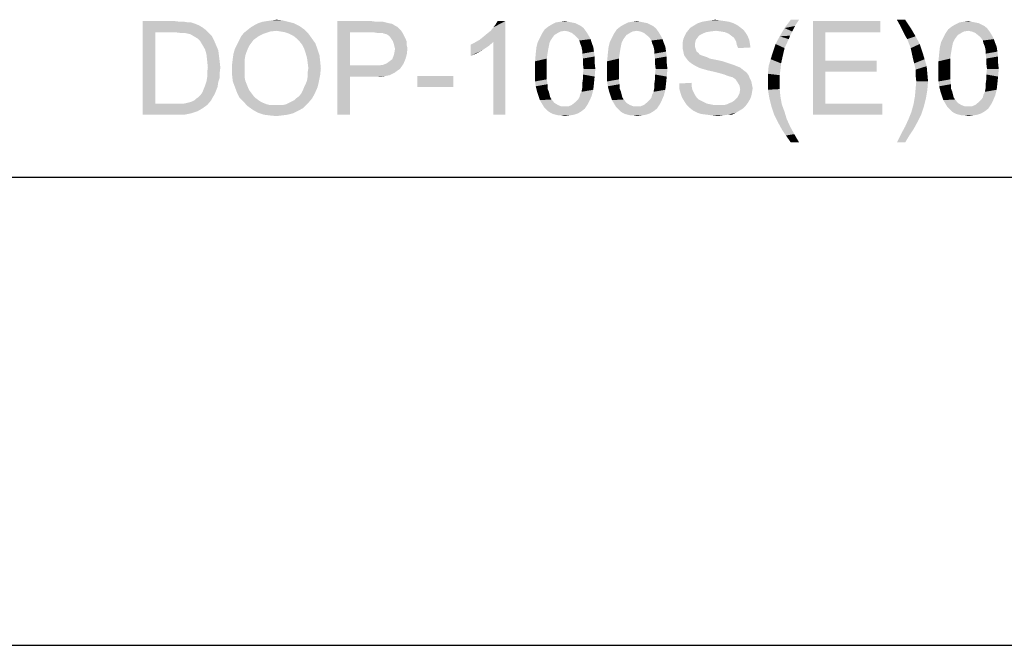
# Model space of a CAD drawing. Extents: x 0 to 841, y 0 to 594.
# Tile 36 of 102: x 647 to 678, y 0 to 20. Entities that reach past the tile are written whole.
import ezdxf

# ---------------------------------------------------------------- set-up
doc = ezdxf.new("R2010")
doc.units = 0
doc.header["$LTSCALE"] = 46.255
doc.header["$MEASUREMENT"] = 0
doc.layers.get('0').update_dxf_attribs({"linetype": 'CONTINUOUS'})

msp = doc.modelspace()

# ---------------------------------------------------------------- linework, layer by layer
at = {"color": 3, "linetype": 'Continuous'}
for p, q in [((15, 15), (826, 15)), ((601, 15), (814, 15))]:
    msp.add_line(p, q, dxfattribs=at)
at = {"color": 4, "linetype": 'Continuous'}
msp.add_line((0, 0), (841, 0), dxfattribs=at)
at = {"color": 6, "linetype": 'Continuous'}
for points in [[(650.59356, 20), (651.61578, 20), (650.99356, 19.64444)], [(650.99356, 19.64444), (650.59356, 17), (650.59356, 20)], [(651.61578, 20), (651.79356, 19.97778), (650.99356, 19.64444)], [(651.92689, 19.97778), (652.06022, 19.95555), (650.99356, 19.64444)], [(651.79356, 19.97778), (651.92689, 19.97778), (650.99356, 19.64444)], [(652.14911, 19.95555), (652.28245, 19.91111), (650.99356, 19.64444)], [(652.06022, 19.95555), (652.14911, 19.95555), (650.99356, 19.64444)], [(652.28245, 19.91111), (652.39356, 19.86667), (650.99356, 19.64444)], [(655.438, 19.93333), (654.17133, 19.86667), (654.30467, 19.93333)], [(654.17133, 19.86667), (655.438, 19.93333), (655.61578, 19.84444)], [(655.26022, 19.97778), (654.30467, 19.93333), (654.438, 19.97778)], [(654.30467, 19.93333), (655.26022, 19.97778), (655.438, 19.93333)], [(654.438, 19.97778), (654.57133, 20), (655.08245, 20.02222)], [(654.438, 19.97778), (655.08245, 20.02222), (655.26022, 19.97778)], [(655.08245, 20.02222), (654.57133, 20), (654.72689, 20.02222)], [(654.72689, 20.02222), (654.88245, 20.04444), (655.08245, 20.02222)], [(656.838, 20), (657.92689, 20), (657.238, 19.64444)], [(657.238, 19.64444), (656.838, 17), (656.838, 20)], [(657.92689, 20), (658.08245, 19.97778), (657.238, 19.64444)], [(658.30467, 19.97778), (658.39356, 19.95556), (657.238, 19.64444)], [(658.19356, 19.97778), (658.30467, 19.97778), (657.238, 19.64444)], [(658.08245, 19.97778), (658.19356, 19.97778), (657.238, 19.64444)], [(658.39356, 19.95556), (658.48245, 19.93333), (657.238, 19.64444)], [(658.48245, 19.93333), (658.59356, 19.91111), (657.238, 19.64444)], [(658.59356, 19.91111), (658.66022, 19.86667), (657.238, 19.64444)], [(661.39356, 19.4), (661.50467, 19.48889), (662.21578, 20)], [(661.838, 19.33333), (661.39356, 19.4), (662.21578, 20)], [(661.50467, 19.48889), (661.638, 19.6), (662.21578, 20)], [(661.638, 19.6), (661.74911, 19.68889), (662.21578, 20)], [(661.74911, 19.68889), (661.838, 19.8), (662.21578, 20)], [(661.838, 19.8), (661.90467, 19.88889), (662.21578, 20)], [(661.838, 17), (661.838, 19.33333), (662.21578, 20)], [(661.838, 17), (662.21578, 20), (662.21578, 17)], [(662.21578, 20), (661.90467, 19.88889), (661.97133, 20)], [(664.54911, 19.88889), (664.638, 19.84444), (663.59356, 19.82222)], [(664.54911, 19.88889), (663.59356, 19.82222), (663.70467, 19.88889)], [(664.34911, 19.95556), (664.46022, 19.93333), (663.70467, 19.88889)], [(664.34911, 19.95556), (663.70467, 19.88889), (663.838, 19.95556)], [(663.70467, 19.88889), (664.46022, 19.93333), (664.54911, 19.88889)], [(664.238, 19.97778), (663.838, 19.95556), (663.97133, 19.97778)], [(663.838, 19.95556), (664.238, 19.97778), (664.34911, 19.95556)], [(663.97133, 19.97778), (664.12689, 20), (664.238, 19.97778)], [(666.86022, 19.88889), (666.94911, 19.84444), (665.90467, 19.82222)], [(666.86022, 19.88889), (665.90467, 19.82222), (666.01578, 19.88889)], [(666.66022, 19.95556), (666.77133, 19.93333), (666.01578, 19.88889)], [(666.66022, 19.95556), (666.01578, 19.88889), (666.14911, 19.95556)], [(666.01578, 19.88889), (666.77133, 19.93333), (666.86022, 19.88889)], [(666.54911, 19.97778), (666.14911, 19.95556), (666.28245, 19.97778)], [(666.14911, 19.95556), (666.54911, 19.97778), (666.66022, 19.95556)], [(666.28245, 19.97778), (666.438, 20), (666.54911, 19.97778)], [(669.52689, 19.93333), (668.28245, 19.86667), (668.39356, 19.93333)], [(668.28245, 19.86667), (669.52689, 19.93333), (669.66022, 19.86667)], [(669.39356, 19.97778), (668.39356, 19.93333), (668.52689, 19.97778)], [(668.39356, 19.93333), (669.39356, 19.97778), (669.52689, 19.93333)], [(669.26022, 20), (668.52689, 19.97778), (668.66022, 20)], [(668.52689, 19.97778), (669.26022, 20), (669.39356, 19.97778)], [(669.10467, 20.02222), (668.66022, 20), (668.79356, 20.02222)], [(668.66022, 20), (669.10467, 20.02222), (669.26022, 20)], [(668.79356, 20.02222), (668.94911, 20.04444), (669.10467, 20.02222)], [(671.638, 20.04444), (671.50467, 19.84444), (671.17133, 19.77778)], [(671.638, 20.04444), (671.17133, 19.77778), (671.37133, 20.04444)], [(672.08245, 20), (674.238, 20), (672.48245, 19.64444)], [(672.48245, 19.64444), (672.08245, 17), (672.08245, 20)], [(672.48245, 19.64444), (674.238, 20), (674.238, 19.64444)], [(675.038, 20.04444), (674.88245, 19.84444), (674.77133, 20.04444)], [(674.88245, 19.84444), (675.038, 20.04444), (675.21578, 19.77778)], [(677.48245, 19.88889), (677.57133, 19.84444), (676.52689, 19.82222)], [(677.48245, 19.88889), (676.52689, 19.82222), (676.638, 19.88889)], [(677.28245, 19.95556), (677.39356, 19.93333), (676.638, 19.88889)], [(677.28245, 19.95556), (676.638, 19.88889), (676.77133, 19.95556)], [(676.638, 19.88889), (677.39356, 19.93333), (677.48245, 19.88889)], [(677.17133, 19.97778), (676.77133, 19.95556), (676.90467, 19.97778)], [(676.77133, 19.95556), (677.17133, 19.97778), (677.28245, 19.95556)], [(676.90467, 19.97778), (677.06022, 20), (677.17133, 19.97778)], [(650.99356, 19.64444), (650.99356, 17.35556), (650.59356, 17)], [(652.39356, 19.86667), (652.50467, 19.8), (650.99356, 19.64444)], [(652.50467, 19.8), (652.59356, 19.73333), (650.99356, 19.64444)], [(651.61578, 19.64444), (650.99356, 19.64444), (652.59356, 19.73333)], [(651.79356, 19.62222), (651.61578, 19.64444), (652.59356, 19.73333)], [(651.92689, 19.62222), (651.79356, 19.62222), (652.59356, 19.73333)], [(651.92689, 19.62222), (652.59356, 19.73333), (652.70467, 19.62222)], [(652.70467, 19.62222), (652.038, 19.6), (651.92689, 19.62222)], [(652.12689, 19.57778), (652.038, 19.6), (652.70467, 19.62222)], [(652.238, 19.51111), (652.12689, 19.57778), (652.70467, 19.62222)], [(652.238, 19.51111), (652.70467, 19.62222), (652.81578, 19.51111)], [(654.48245, 19.6), (653.74911, 19.51111), (653.838, 19.62222)], [(653.74911, 19.51111), (654.48245, 19.6), (654.30467, 19.51111)], [(654.88245, 19.68889), (653.838, 19.62222), (653.94911, 19.71111)], [(654.88245, 19.68889), (654.68245, 19.66667), (653.838, 19.62222)], [(653.838, 19.62222), (654.68245, 19.66667), (654.48245, 19.6)], [(655.77133, 19.73333), (653.94911, 19.71111), (654.06022, 19.8)], [(654.88245, 19.68889), (653.94911, 19.71111), (655.77133, 19.73333)], [(655.61578, 19.84444), (654.06022, 19.8), (654.17133, 19.86667)], [(654.06022, 19.8), (655.61578, 19.84444), (655.77133, 19.73333)], [(655.01578, 19.66667), (654.88245, 19.68889), (655.77133, 19.73333)], [(655.14911, 19.64444), (655.01578, 19.66667), (655.77133, 19.73333)], [(655.28245, 19.6), (655.14911, 19.64444), (655.77133, 19.73333)], [(655.28245, 19.6), (655.77133, 19.73333), (655.90467, 19.6)], [(655.90467, 19.6), (655.41578, 19.53333), (655.28245, 19.6)], [(655.52689, 19.44444), (655.41578, 19.53333), (655.90467, 19.6)], [(655.52689, 19.44444), (655.90467, 19.6), (656.01578, 19.44444)], [(657.238, 19.64444), (657.238, 18.57778), (656.838, 17)], [(658.66022, 19.86667), (658.74911, 19.82222), (657.238, 19.64444)], [(658.74911, 19.82222), (658.81578, 19.75556), (657.238, 19.64444)], [(658.81578, 19.75556), (658.88245, 19.68889), (657.238, 19.64444)], [(657.97133, 19.64444), (657.238, 19.64444), (658.88245, 19.68889)], [(658.10467, 19.62222), (657.97133, 19.64444), (658.88245, 19.68889)], [(658.19356, 19.62222), (658.10467, 19.62222), (658.88245, 19.68889)], [(658.28245, 19.62222), (658.19356, 19.62222), (658.88245, 19.68889)], [(658.28245, 19.62222), (658.88245, 19.68889), (658.92689, 19.62222)], [(658.92689, 19.62222), (658.32689, 19.6), (658.28245, 19.62222)], [(658.41578, 19.57778), (658.32689, 19.6), (658.92689, 19.62222)], [(658.48245, 19.53333), (658.41578, 19.57778), (658.92689, 19.62222)], [(658.48245, 19.53333), (658.92689, 19.62222), (658.97133, 19.53333)], [(663.79356, 19.55556), (663.32689, 19.46667), (663.39356, 19.6)], [(664.12689, 19.68889), (663.39356, 19.6), (663.48245, 19.73333)], [(664.12689, 19.68889), (663.99356, 19.66667), (663.39356, 19.6)], [(663.99356, 19.66667), (663.90467, 19.62222), (663.39356, 19.6)], [(663.39356, 19.6), (663.90467, 19.62222), (663.79356, 19.55556)], [(664.72689, 19.77778), (663.48245, 19.73333), (663.59356, 19.82222)], [(664.12689, 19.68889), (663.48245, 19.73333), (664.72689, 19.77778)], [(663.59356, 19.82222), (664.638, 19.84444), (664.72689, 19.77778)], [(664.12689, 19.68889), (664.72689, 19.77778), (664.79356, 19.68889)], [(664.79356, 19.68889), (664.238, 19.66667), (664.12689, 19.68889)], [(664.34911, 19.62222), (664.238, 19.66667), (664.79356, 19.68889)], [(664.34911, 19.62222), (664.79356, 19.68889), (664.838, 19.62222)], [(664.838, 19.62222), (664.46022, 19.53333), (664.34911, 19.62222)], [(664.46022, 19.53333), (664.838, 19.62222), (664.90467, 19.51111)], [(666.10467, 19.55556), (665.638, 19.46667), (665.70467, 19.6)], [(666.438, 19.68889), (665.70467, 19.6), (665.79356, 19.73333)], [(666.438, 19.68889), (666.30467, 19.66667), (665.70467, 19.6)], [(666.30467, 19.66667), (666.21578, 19.62222), (665.70467, 19.6)], [(665.70467, 19.6), (666.21578, 19.62222), (666.10467, 19.55556)], [(667.038, 19.77778), (665.79356, 19.73333), (665.90467, 19.82222)], [(666.438, 19.68889), (665.79356, 19.73333), (667.038, 19.77778)], [(665.90467, 19.82222), (666.94911, 19.84444), (667.038, 19.77778)], [(666.438, 19.68889), (667.038, 19.77778), (667.10467, 19.68889)], [(667.10467, 19.68889), (666.54911, 19.66667), (666.438, 19.68889)], [(666.66022, 19.62222), (666.54911, 19.66667), (667.10467, 19.68889)], [(666.66022, 19.62222), (667.10467, 19.68889), (667.14911, 19.62222)], [(667.14911, 19.62222), (666.77133, 19.53333), (666.66022, 19.62222)], [(666.77133, 19.53333), (667.14911, 19.62222), (667.21578, 19.51111)], [(668.54911, 19.6), (667.97133, 19.53333), (668.01578, 19.62222)], [(668.54911, 19.6), (668.46022, 19.55556), (667.97133, 19.53333)], [(668.97133, 19.68889), (668.01578, 19.62222), (668.10467, 19.73333)], [(668.97133, 19.68889), (668.79356, 19.66667), (668.01578, 19.62222)], [(668.79356, 19.66667), (668.66022, 19.64444), (668.01578, 19.62222)], [(668.01578, 19.62222), (668.66022, 19.64444), (668.54911, 19.6)], [(669.74911, 19.8), (668.10467, 19.73333), (668.17133, 19.8)], [(668.10467, 19.73333), (669.74911, 19.8), (669.86022, 19.71111)], [(668.10467, 19.73333), (669.86022, 19.71111), (668.97133, 19.68889)], [(669.66022, 19.86667), (668.17133, 19.8), (668.28245, 19.86667)], [(668.17133, 19.8), (669.66022, 19.86667), (669.74911, 19.8)], [(669.12689, 19.66667), (668.97133, 19.68889), (669.86022, 19.71111)], [(669.26022, 19.64444), (669.12689, 19.66667), (669.86022, 19.71111)], [(669.26022, 19.64444), (669.86022, 19.71111), (669.92689, 19.62222)], [(669.92689, 19.62222), (669.37133, 19.6), (669.26022, 19.64444)], [(669.46022, 19.53333), (669.37133, 19.6), (669.92689, 19.62222)], [(669.46022, 19.53333), (669.92689, 19.62222), (669.99356, 19.51111)], [(671.41578, 19.66667), (671.01578, 19.51111), (671.17133, 19.77778)], [(671.41578, 19.66667), (671.34911, 19.53333), (671.01578, 19.51111)], [(671.17133, 19.77778), (671.50467, 19.84444), (671.41578, 19.66667)], [(672.48245, 19.64444), (672.48245, 18.73333), (672.08245, 17)], [(675.21578, 19.77778), (674.97133, 19.66667), (674.88245, 19.84444)], [(675.038, 19.53333), (674.97133, 19.66667), (675.21578, 19.77778)], [(675.038, 19.53333), (675.21578, 19.77778), (675.37133, 19.51111)], [(676.72689, 19.55556), (676.26022, 19.46667), (676.32689, 19.6)], [(677.06022, 19.68889), (676.32689, 19.6), (676.41578, 19.73333)], [(677.06022, 19.68889), (676.92689, 19.66667), (676.32689, 19.6)], [(676.92689, 19.66667), (676.838, 19.62222), (676.32689, 19.6)], [(676.32689, 19.6), (676.838, 19.62222), (676.72689, 19.55556)], [(677.66022, 19.77778), (676.41578, 19.73333), (676.52689, 19.82222)], [(677.06022, 19.68889), (676.41578, 19.73333), (677.66022, 19.77778)], [(676.52689, 19.82222), (677.57133, 19.84444), (677.66022, 19.77778)], [(677.06022, 19.68889), (677.66022, 19.77778), (677.72689, 19.68889)], [(677.72689, 19.68889), (677.17133, 19.66667), (677.06022, 19.68889)], [(677.28245, 19.62222), (677.17133, 19.66667), (677.72689, 19.68889)], [(677.28245, 19.62222), (677.72689, 19.68889), (677.77133, 19.62222)], [(677.77133, 19.62222), (677.39356, 19.53333), (677.28245, 19.62222)], [(677.39356, 19.53333), (677.77133, 19.62222), (677.838, 19.51111)], [(652.81578, 19.51111), (652.34911, 19.44444), (652.238, 19.51111)], [(652.34911, 19.44444), (652.81578, 19.51111), (652.88245, 19.37778)], [(652.88245, 19.37778), (652.438, 19.35556), (652.34911, 19.44444)], [(652.50467, 19.24444), (652.438, 19.35556), (652.88245, 19.37778)], [(652.50467, 19.24444), (652.88245, 19.37778), (652.94911, 19.22222)], [(654.08245, 19.31111), (653.61578, 19.24445), (653.68245, 19.37778)], [(653.61578, 19.24445), (654.08245, 19.31111), (654.01578, 19.22222)], [(654.30467, 19.51111), (654.14911, 19.4), (653.68245, 19.37778)], [(654.30467, 19.51111), (653.68245, 19.37778), (653.74911, 19.51111)], [(653.68245, 19.37778), (654.14911, 19.4), (654.08245, 19.31111)], [(656.01578, 19.44444), (655.61578, 19.35556), (655.52689, 19.44444)], [(655.61578, 19.35556), (656.01578, 19.44444), (656.12689, 19.28889)], [(656.12689, 19.28889), (655.70467, 19.24445), (655.61578, 19.35556)], [(655.77133, 19.11111), (655.70467, 19.24445), (656.12689, 19.28889)], [(655.77133, 19.11111), (656.12689, 19.28889), (656.19356, 19.11111)], [(658.97133, 19.53333), (658.52689, 19.48889), (658.48245, 19.53333)], [(658.52689, 19.48889), (658.97133, 19.53333), (659.01578, 19.44444)], [(659.01578, 19.44444), (658.57133, 19.42222), (658.52689, 19.48889)], [(658.61578, 19.35556), (658.57133, 19.42222), (659.01578, 19.44444)], [(658.61578, 19.35556), (659.01578, 19.44444), (659.06022, 19.33333)], [(659.06022, 19.33333), (658.638, 19.28889), (658.61578, 19.35556)], [(658.638, 19.28889), (659.06022, 19.33333), (659.06022, 19.22222)], [(659.06022, 19.22222), (658.66022, 19.2), (658.638, 19.28889)], [(661.10467, 19.24444), (661.238, 19.31111), (661.838, 19.33333)], [(661.10467, 19.24444), (661.838, 19.33333), (661.68245, 19.2)], [(661.838, 19.33333), (661.238, 19.31111), (661.39356, 19.4)], [(663.638, 19.31111), (663.21578, 19.15556), (663.26022, 19.33333)], [(663.638, 19.31111), (663.61578, 19.2), (663.21578, 19.15556)], [(663.72689, 19.46667), (663.68245, 19.4), (663.26022, 19.33333)], [(663.72689, 19.46667), (663.26022, 19.33333), (663.32689, 19.46667)], [(663.26022, 19.33333), (663.68245, 19.4), (663.638, 19.31111)], [(663.32689, 19.46667), (663.79356, 19.55556), (663.72689, 19.46667)], [(664.90467, 19.51111), (664.54911, 19.44444), (664.46022, 19.53333)], [(664.54911, 19.44444), (664.90467, 19.51111), (664.94911, 19.42222)], [(664.94911, 19.42222), (664.59356, 19.37778), (664.54911, 19.44444)], [(664.61578, 19.28889), (664.59356, 19.37778), (664.94911, 19.42222)], [(664.61578, 19.28889), (664.94911, 19.42222), (664.99356, 19.28889)], [(664.99356, 19.28889), (664.66022, 19.17778), (664.61578, 19.28889)], [(664.66022, 19.17778), (664.99356, 19.28889), (665.038, 19.17778)], [(665.94911, 19.31111), (665.52689, 19.15556), (665.57133, 19.33333)], [(665.94911, 19.31111), (665.92689, 19.2), (665.52689, 19.15556)], [(666.038, 19.46667), (665.99356, 19.4), (665.57133, 19.33333)], [(666.038, 19.46667), (665.57133, 19.33333), (665.638, 19.46667)], [(665.57133, 19.33333), (665.99356, 19.4), (665.94911, 19.31111)], [(665.638, 19.46667), (666.10467, 19.55556), (666.038, 19.46667)], [(667.21578, 19.51111), (666.86022, 19.44444), (666.77133, 19.53333)], [(666.86022, 19.44444), (667.21578, 19.51111), (667.26022, 19.42222)], [(667.26022, 19.42222), (666.90467, 19.37778), (666.86022, 19.44444)], [(666.92689, 19.28889), (666.90467, 19.37778), (667.26022, 19.42222)], [(666.92689, 19.28889), (667.26022, 19.42222), (667.30467, 19.28889)], [(667.30467, 19.28889), (666.97133, 19.17778), (666.92689, 19.28889)], [(666.97133, 19.17778), (667.30467, 19.28889), (667.34911, 19.17778)], [(668.32689, 19.4), (667.90467, 19.31111), (667.92689, 19.42222)], [(667.90467, 19.31111), (668.32689, 19.4), (668.30467, 19.31111)], [(668.30467, 19.31111), (668.30467, 19.22222), (667.90467, 19.2)], [(668.30467, 19.31111), (667.90467, 19.2), (667.90467, 19.31111)], [(668.39356, 19.48889), (667.92689, 19.42222), (667.97133, 19.53333)], [(667.92689, 19.42222), (668.39356, 19.48889), (668.32689, 19.4)], [(667.97133, 19.53333), (668.46022, 19.55556), (668.39356, 19.48889)], [(669.99356, 19.51111), (669.54911, 19.46667), (669.46022, 19.53333)], [(669.54911, 19.46667), (669.99356, 19.51111), (670.038, 19.4)], [(670.038, 19.4), (669.61578, 19.35556), (669.54911, 19.46667)], [(669.61578, 19.35556), (670.038, 19.4), (670.06022, 19.26667)], [(670.06022, 19.26667), (669.638, 19.24444), (669.61578, 19.35556)], [(669.638, 19.24444), (670.06022, 19.26667), (670.08245, 19.15556)], [(671.17133, 19.13333), (670.79356, 19), (670.88245, 19.26667)], [(671.30467, 19.42222), (670.88245, 19.26667), (671.01578, 19.51111)], [(670.88245, 19.26667), (671.30467, 19.42222), (671.17133, 19.13333)], [(671.01578, 19.51111), (671.34911, 19.53333), (671.30467, 19.42222)], [(675.37133, 19.51111), (675.10467, 19.42222), (675.038, 19.53333)], [(675.10467, 19.42222), (675.37133, 19.51111), (675.50467, 19.26667)], [(675.50467, 19.26667), (675.21578, 19.13333), (675.10467, 19.42222)], [(675.21578, 19.13333), (675.50467, 19.26667), (675.59356, 19)], [(676.57133, 19.31111), (676.14911, 19.15556), (676.19356, 19.33333)], [(676.57133, 19.31111), (676.54911, 19.2), (676.14911, 19.15556)], [(676.66022, 19.46667), (676.61578, 19.4), (676.19356, 19.33333)], [(676.66022, 19.46667), (676.19356, 19.33333), (676.26022, 19.46667)], [(676.19356, 19.33333), (676.61578, 19.4), (676.57133, 19.31111)], [(676.26022, 19.46667), (676.72689, 19.55556), (676.66022, 19.46667)], [(677.838, 19.51111), (677.48245, 19.44444), (677.39356, 19.53333)], [(677.48245, 19.44444), (677.838, 19.51111), (677.88245, 19.42222)], [(677.88245, 19.42222), (677.52689, 19.37778), (677.48245, 19.44444)], [(677.54911, 19.28889), (677.52689, 19.37778), (677.88245, 19.42222)], [(677.54911, 19.28889), (677.88245, 19.42222), (677.92689, 19.28889)], [(677.92689, 19.28889), (677.59356, 19.17778), (677.54911, 19.28889)], [(677.59356, 19.17778), (677.92689, 19.28889), (677.97133, 19.17778)], [(652.94911, 19.22222), (652.59356, 19.08889), (652.50467, 19.24444)], [(652.59356, 19.08889), (652.94911, 19.22222), (653.01578, 19.06667)], [(653.01578, 19.06667), (652.638, 18.93333), (652.59356, 19.08889)], [(652.638, 18.93333), (653.01578, 19.06667), (653.038, 18.88889)], [(653.88245, 18.88889), (653.48245, 18.8), (653.50467, 18.95556)], [(653.92689, 19.02222), (653.50467, 18.95556), (653.54911, 19.11111)], [(653.50467, 18.95556), (653.92689, 19.02222), (653.88245, 18.88889)], [(654.01578, 19.22222), (653.54911, 19.11111), (653.61578, 19.24445)], [(654.01578, 19.22222), (653.97133, 19.13333), (653.54911, 19.11111)], [(653.54911, 19.11111), (653.97133, 19.13333), (653.92689, 19.02222)], [(656.19356, 19.11111), (655.81578, 18.97778), (655.77133, 19.11111)], [(655.81578, 18.97778), (656.19356, 19.11111), (656.26022, 18.91111)], [(656.26022, 18.91111), (655.86022, 18.82222), (655.81578, 18.97778)], [(659.06022, 18.93333), (658.638, 18.88889), (658.66022, 18.97778)], [(658.66022, 19.2), (659.06022, 19.22222), (659.08245, 19.13333)], [(659.08245, 19.13333), (658.68245, 19.11111), (658.66022, 19.2)], [(658.66022, 18.97778), (658.68245, 19.11111), (659.08245, 19.13333)], [(658.66022, 18.97778), (659.08245, 19.13333), (659.06022, 18.93333)], [(661.68245, 19.2), (661.10467, 18.88889), (661.10467, 19.24444)], [(661.68245, 19.2), (661.48245, 19.06667), (661.10467, 18.88889)], [(661.48245, 19.06667), (661.28245, 18.95556), (661.10467, 18.88889)], [(663.57133, 18.95556), (663.54911, 18.8), (663.17133, 18.71111)], [(663.57133, 18.95556), (663.17133, 18.71111), (663.19356, 18.95556)], [(663.59356, 19.08889), (663.19356, 18.95556), (663.21578, 19.15556)], [(663.19356, 18.95556), (663.59356, 19.08889), (663.57133, 18.95556)], [(663.21578, 19.15556), (663.61578, 19.2), (663.59356, 19.08889)], [(665.038, 19.17778), (664.68245, 19.06667), (664.66022, 19.17778)], [(664.68245, 19.06667), (665.038, 19.17778), (665.06022, 19.02222)], [(665.06022, 19.02222), (664.68245, 18.95556), (664.68245, 19.06667)], [(664.68245, 18.95556), (665.06022, 19.02222), (665.08245, 18.86667)], [(665.08245, 18.86667), (664.70467, 18.8), (664.68245, 18.95556)], [(665.88245, 18.95556), (665.86022, 18.8), (665.48245, 18.71111)], [(665.88245, 18.95556), (665.48245, 18.71111), (665.50467, 18.95556)], [(665.90467, 19.08889), (665.50467, 18.95556), (665.52689, 19.15556)], [(665.50467, 18.95556), (665.90467, 19.08889), (665.88245, 18.95556)], [(665.52689, 19.15556), (665.92689, 19.2), (665.90467, 19.08889)], [(667.34911, 19.17778), (666.99356, 19.06667), (666.97133, 19.17778)], [(666.99356, 19.06667), (667.34911, 19.17778), (667.37133, 19.02222)], [(667.37133, 19.02222), (666.99356, 18.95556), (666.99356, 19.06667)], [(666.99356, 18.95556), (667.37133, 19.02222), (667.39356, 18.86667)], [(667.39356, 18.86667), (667.01578, 18.8), (666.99356, 18.95556)], [(667.90467, 19.2), (668.30467, 19.22222), (668.30467, 19.15556)], [(668.30467, 19.15556), (667.90467, 19.11111), (667.90467, 19.2)], [(667.90467, 19.11111), (668.30467, 19.15556), (668.32689, 19.08889)], [(668.32689, 19.08889), (667.92689, 19.02222), (667.90467, 19.11111)], [(667.92689, 19.02222), (668.32689, 19.08889), (668.34911, 19.02222)], [(668.34911, 19.02222), (667.94911, 18.91111), (667.92689, 19.02222)], [(668.34911, 19.02222), (668.41578, 18.97778), (667.94911, 18.91111)], [(668.41578, 18.97778), (668.438, 18.93333), (667.94911, 18.91111)], [(670.08245, 19.15556), (669.68245, 19.13333), (669.638, 19.24444)], [(671.10467, 18.84444), (670.72689, 18.77778), (670.79356, 19)], [(670.79356, 19), (671.17133, 19.13333), (671.10467, 18.84444)], [(675.59356, 19), (675.28245, 18.82222), (675.21578, 19.13333)], [(675.28245, 18.82222), (675.59356, 19), (675.66022, 18.77778)], [(676.50467, 18.95556), (676.48245, 18.8), (676.10467, 18.71111)], [(676.50467, 18.95556), (676.10467, 18.71111), (676.12689, 18.95556)], [(676.52689, 19.08889), (676.12689, 18.95556), (676.14911, 19.15556)], [(676.12689, 18.95556), (676.52689, 19.08889), (676.50467, 18.95556)], [(676.14911, 19.15556), (676.54911, 19.2), (676.52689, 19.08889)], [(677.97133, 19.17778), (677.61578, 19.06667), (677.59356, 19.17778)], [(677.61578, 19.06667), (677.97133, 19.17778), (677.99356, 19.02222)], [(677.99356, 19.02222), (677.61578, 18.95556), (677.61578, 19.06667)], [(677.61578, 18.95556), (677.99356, 19.02222), (678.01578, 18.86667)], [(678.01578, 18.86667), (677.638, 18.8), (677.61578, 18.95556)], [(653.038, 18.88889), (652.66022, 18.73333), (652.638, 18.93333)], [(652.66022, 18.73333), (653.038, 18.88889), (653.06022, 18.71111)], [(653.06022, 18.71111), (652.68245, 18.51111), (652.66022, 18.73333)], [(652.68245, 18.51111), (653.06022, 18.71111), (653.08245, 18.51111)], [(653.86022, 18.75556), (653.46022, 18.62222), (653.48245, 18.8)], [(653.46022, 18.62222), (653.86022, 18.75556), (653.86022, 18.6)], [(653.48245, 18.8), (653.88245, 18.88889), (653.86022, 18.75556)], [(655.86022, 18.82222), (656.26022, 18.91111), (656.28245, 18.71111)], [(656.28245, 18.71111), (655.88245, 18.66667), (655.86022, 18.82222)], [(655.90467, 18.48889), (655.88245, 18.66667), (656.28245, 18.71111)], [(655.90467, 18.48889), (656.28245, 18.71111), (656.30467, 18.48889)], [(658.94911, 18.62222), (658.30467, 18.6), (658.41578, 18.64444)], [(658.41578, 18.64444), (658.50467, 18.71111), (659.01578, 18.77778)], [(658.41578, 18.64444), (659.01578, 18.77778), (658.94911, 18.62222)], [(659.01578, 18.77778), (658.50467, 18.71111), (658.59356, 18.77778)], [(658.59356, 18.77778), (658.638, 18.88889), (659.06022, 18.93333)], [(658.59356, 18.77778), (659.06022, 18.93333), (659.01578, 18.77778)], [(663.17133, 18.71111), (663.54911, 18.8), (663.54911, 18.64444)], [(663.54911, 18.64444), (663.17133, 18.46667), (663.17133, 18.71111)], [(663.17133, 18.46667), (663.54911, 18.64444), (663.54911, 18.46667)], [(664.70467, 18.8), (665.08245, 18.86667), (665.08245, 18.66667)], [(665.08245, 18.66667), (664.70467, 18.64444), (664.70467, 18.8)], [(664.72689, 18.46667), (664.70467, 18.64444), (665.08245, 18.66667)], [(664.72689, 18.46667), (665.08245, 18.66667), (665.10467, 18.46667)], [(665.48245, 18.71111), (665.86022, 18.8), (665.86022, 18.64444)], [(665.86022, 18.64444), (665.48245, 18.46667), (665.48245, 18.71111)], [(665.48245, 18.46667), (665.86022, 18.64444), (665.86022, 18.46667)], [(667.01578, 18.8), (667.39356, 18.86667), (667.39356, 18.66667)], [(667.39356, 18.66667), (667.01578, 18.64444), (667.01578, 18.8)], [(667.038, 18.46667), (667.01578, 18.64444), (667.39356, 18.66667)], [(667.038, 18.46667), (667.39356, 18.66667), (667.41578, 18.46667)], [(667.94911, 18.91111), (668.438, 18.93333), (668.48245, 18.91111)], [(668.48245, 18.91111), (667.99356, 18.84444), (667.94911, 18.91111)], [(668.48245, 18.91111), (668.54911, 18.88889), (667.99356, 18.84444)], [(668.54911, 18.88889), (668.61578, 18.86667), (667.99356, 18.84444)], [(667.99356, 18.84444), (668.61578, 18.86667), (668.68245, 18.84444)], [(668.68245, 18.84444), (668.06022, 18.75555), (667.99356, 18.84444)], [(668.68245, 18.84444), (668.77133, 18.8), (668.06022, 18.75555)], [(668.77133, 18.8), (668.88245, 18.77778), (668.06022, 18.75555)], [(668.06022, 18.75555), (668.88245, 18.77778), (668.99356, 18.75555)], [(668.99356, 18.75555), (668.12689, 18.68889), (668.06022, 18.75555)], [(668.99356, 18.75555), (669.19356, 18.71111), (668.12689, 18.68889)], [(668.12689, 18.68889), (669.19356, 18.71111), (669.39356, 18.64444)], [(669.39356, 18.64444), (668.21578, 18.62222), (668.12689, 18.68889)], [(668.21578, 18.62222), (669.39356, 18.64444), (669.52689, 18.6)], [(671.06022, 18.64444), (670.66022, 18.55556), (670.72689, 18.77778)], [(670.66022, 18.55556), (671.06022, 18.64444), (671.038, 18.44444)], [(670.72689, 18.77778), (671.10467, 18.84444), (671.06022, 18.64444)], [(672.48245, 18.73333), (672.48245, 18.37778), (672.08245, 17)], [(672.48245, 18.37778), (674.12689, 18.73333), (674.12689, 18.37778)], [(672.48245, 18.73333), (674.12689, 18.73333), (672.48245, 18.37778)], [(675.66022, 18.77778), (675.32689, 18.64444), (675.28245, 18.82222)], [(675.32689, 18.64444), (675.66022, 18.77778), (675.72689, 18.55556)], [(675.72689, 18.55556), (675.37133, 18.44444), (675.32689, 18.64444)], [(676.10467, 18.71111), (676.48245, 18.8), (676.48245, 18.64444)], [(676.48245, 18.64444), (676.10467, 18.46667), (676.10467, 18.71111)], [(676.10467, 18.46667), (676.48245, 18.64444), (676.48245, 18.46667)], [(677.638, 18.8), (678.01578, 18.86667), (678.01578, 18.66667)], [(678.01578, 18.66667), (677.638, 18.64444), (677.638, 18.8)], [(677.66022, 18.46667), (677.638, 18.64444), (678.01578, 18.66667)], [(677.66022, 18.46667), (678.01578, 18.66667), (678.038, 18.46667)], [(653.08245, 18.51111), (652.66022, 18.35556), (652.68245, 18.51111)], [(652.66022, 18.35556), (653.08245, 18.51111), (653.06022, 18.33333)], [(653.06022, 18.33333), (652.66022, 18.2), (652.66022, 18.35556)], [(652.66022, 18.2), (653.06022, 18.33333), (653.06022, 18.17778)], [(653.86022, 18.6), (653.46022, 18.44444), (653.46022, 18.62222)], [(653.46022, 18.44444), (653.86022, 18.6), (653.86022, 18.44444)], [(653.86022, 18.44444), (653.86022, 18.31111), (653.46022, 18.26667)], [(653.86022, 18.44444), (653.46022, 18.26667), (653.46022, 18.44444)], [(653.46022, 18.26667), (653.86022, 18.31111), (653.86022, 18.2)], [(656.30467, 18.48889), (655.88245, 18.35556), (655.90467, 18.48889)], [(655.88245, 18.35556), (656.30467, 18.48889), (656.28245, 18.26667)], [(656.28245, 18.26667), (655.88245, 18.22222), (655.88245, 18.35556)], [(657.238, 18.57778), (657.238, 18.22222), (656.838, 17)], [(658.14911, 18.57778), (658.838, 18.46667), (657.238, 18.22222)], [(657.97133, 18.57778), (658.14911, 18.57778), (657.238, 18.22222)], [(657.238, 18.57778), (657.97133, 18.57778), (657.238, 18.22222)], [(658.838, 18.46667), (658.77133, 18.42222), (657.238, 18.22222)], [(658.77133, 18.42222), (658.68245, 18.35556), (657.238, 18.22222)], [(658.68245, 18.35556), (658.59356, 18.31111), (657.238, 18.22222)], [(658.59356, 18.31111), (658.50467, 18.26667), (657.238, 18.22222)], [(658.14911, 18.57778), (658.30467, 18.6), (658.94911, 18.62222)], [(658.14911, 18.57778), (658.94911, 18.62222), (658.838, 18.46667)], [(663.54911, 18.46667), (663.54911, 18.28889), (663.17133, 18.26667)], [(663.54911, 18.46667), (663.17133, 18.26667), (663.17133, 18.46667)], [(665.10467, 18.46667), (664.70467, 18.28889), (664.72689, 18.46667)], [(664.70467, 18.28889), (665.10467, 18.46667), (665.08245, 18.22222)], [(665.86022, 18.46667), (665.86022, 18.28889), (665.48245, 18.26667)], [(665.86022, 18.46667), (665.48245, 18.26667), (665.48245, 18.46667)], [(667.41578, 18.46667), (667.01578, 18.28889), (667.038, 18.46667)], [(667.01578, 18.28889), (667.41578, 18.46667), (667.39356, 18.22222)], [(669.52689, 18.6), (668.32689, 18.55556), (668.21578, 18.62222)], [(668.32689, 18.55556), (669.52689, 18.6), (669.638, 18.55556)], [(669.638, 18.55556), (668.41578, 18.51111), (668.32689, 18.55556)], [(668.41578, 18.51111), (669.638, 18.55556), (669.74911, 18.51111)], [(669.74911, 18.51111), (668.54911, 18.46667), (668.41578, 18.51111)], [(668.70467, 18.42222), (668.54911, 18.46667), (669.74911, 18.51111)], [(668.70467, 18.42222), (669.74911, 18.51111), (669.86022, 18.42222)], [(669.86022, 18.42222), (668.90467, 18.37778), (668.70467, 18.42222)], [(668.90467, 18.37778), (669.86022, 18.42222), (669.94911, 18.35556)], [(669.94911, 18.35556), (669.08245, 18.33333), (668.90467, 18.37778)], [(669.238, 18.28889), (669.08245, 18.33333), (669.94911, 18.35556)], [(669.238, 18.28889), (669.94911, 18.35556), (670.01578, 18.26667)], [(671.038, 18.44444), (670.638, 18.31111), (670.66022, 18.55556)], [(670.638, 18.31111), (671.038, 18.44444), (671.01578, 18.26667)], [(671.01578, 18.26667), (670.638, 18.06666), (670.638, 18.31111)], [(672.48245, 18.37778), (672.48245, 17.35556), (672.08245, 17)], [(675.37133, 18.44444), (675.72689, 18.55556), (675.74911, 18.31111)], [(675.74911, 18.31111), (675.37133, 18.26667), (675.37133, 18.44444)], [(675.39356, 18.06666), (675.37133, 18.26667), (675.74911, 18.31111)], [(675.39356, 18.06666), (675.74911, 18.31111), (675.77133, 18.06666)], [(676.48245, 18.46667), (676.48245, 18.28889), (676.10467, 18.26667)], [(676.48245, 18.46667), (676.10467, 18.26667), (676.10467, 18.46667)], [(678.038, 18.46667), (677.638, 18.28889), (677.66022, 18.46667)], [(677.638, 18.28889), (678.038, 18.46667), (678.01578, 18.22222)], [(653.01578, 18.04444), (652.59356, 17.93333), (652.638, 18.06667)], [(652.59356, 17.93333), (653.01578, 18.04444), (652.99356, 17.88889)], [(653.06022, 18.17778), (652.638, 18.06667), (652.66022, 18.2)], [(652.638, 18.06667), (653.06022, 18.17778), (653.01578, 18.04444)], [(653.86022, 18.2), (653.48245, 18.06667), (653.46022, 18.26667)], [(653.86022, 18.2), (653.88245, 18.08889), (653.48245, 18.06667)], [(653.48245, 18.06667), (653.88245, 18.08889), (653.92689, 17.97778)], [(653.92689, 17.97778), (653.54911, 17.88889), (653.48245, 18.06667)], [(655.77133, 17.88889), (655.81578, 17.97778), (656.238, 18.04444)], [(655.77133, 17.88889), (656.238, 18.04444), (656.19356, 17.86667)], [(656.238, 18.04444), (655.81578, 17.97778), (655.86022, 18.08889)], [(655.86022, 18.08889), (655.88245, 18.22222), (656.28245, 18.26667)], [(655.86022, 18.08889), (656.28245, 18.26667), (656.238, 18.04444)], [(656.838, 17), (657.238, 18.22222), (657.238, 17)], [(658.50467, 18.26667), (658.39356, 18.24444), (657.238, 18.22222)], [(657.97133, 18.22222), (657.238, 18.22222), (658.39356, 18.24444)], [(658.12689, 18.22222), (657.97133, 18.22222), (658.39356, 18.24444)], [(658.12689, 18.22222), (658.39356, 18.24444), (658.26022, 18.22222)], [(660.54911, 18.24444), (659.39356, 17.88889), (659.39356, 18.24444)], [(659.39356, 17.88889), (660.54911, 18.24444), (660.54911, 17.88889)], [(663.17133, 18.26667), (663.54911, 18.28889), (663.54911, 18.13333)], [(663.54911, 18.13333), (663.17133, 18.06667), (663.17133, 18.26667)], [(663.17133, 18.06667), (663.54911, 18.13333), (663.57133, 17.97778)], [(663.57133, 17.97778), (663.19356, 17.91111), (663.17133, 18.06667)], [(665.06022, 18), (664.68245, 17.97778), (664.70467, 18.13333)], [(664.68245, 17.84444), (664.68245, 17.97778), (665.06022, 18)], [(664.68245, 17.84444), (665.06022, 18), (665.038, 17.8)], [(665.08245, 18.22222), (664.70467, 18.13333), (664.70467, 18.28889)], [(664.70467, 18.13333), (665.08245, 18.22222), (665.06022, 18)], [(665.48245, 18.26667), (665.86022, 18.28889), (665.86022, 18.13333)], [(665.86022, 18.13333), (665.48245, 18.06667), (665.48245, 18.26667)], [(665.48245, 18.06667), (665.86022, 18.13333), (665.88245, 17.97778)], [(665.88245, 17.97778), (665.50467, 17.91111), (665.48245, 18.06667)], [(667.37133, 18), (666.99356, 17.97778), (667.01578, 18.13333)], [(666.99356, 17.84444), (666.99356, 17.97778), (667.37133, 18)], [(666.99356, 17.84444), (667.37133, 18), (667.34911, 17.8)], [(667.39356, 18.22222), (667.01578, 18.13333), (667.01578, 18.28889)], [(667.01578, 18.13333), (667.39356, 18.22222), (667.37133, 18)], [(667.79356, 18), (668.19356, 18.02222), (668.19356, 17.91111)], [(668.19356, 17.91111), (667.79356, 17.84444), (667.79356, 18)], [(670.01578, 18.26667), (669.34911, 18.24444), (669.238, 18.28889)], [(669.41578, 18.22222), (669.34911, 18.24444), (670.01578, 18.26667)], [(669.50467, 18.2), (669.41578, 18.22222), (670.01578, 18.26667)], [(669.57133, 18.15556), (669.50467, 18.2), (670.01578, 18.26667)], [(669.57133, 18.15556), (670.01578, 18.26667), (670.06022, 18.15556)], [(670.06022, 18.15556), (669.61578, 18.11111), (669.57133, 18.15556)], [(669.61578, 18.11111), (670.06022, 18.15556), (670.10467, 18.06667)], [(670.10467, 18.06667), (669.66022, 18.04444), (669.61578, 18.11111)], [(669.66022, 18.04444), (670.10467, 18.06667), (670.12689, 17.95556)], [(670.12689, 17.95556), (669.72689, 17.93333), (669.66022, 18.04444)], [(670.638, 18.06666), (671.01578, 18.26667), (671.01578, 18.06666)], [(671.01578, 18.06666), (671.01578, 17.82222), (670.638, 17.8)], [(671.01578, 18.06666), (670.638, 17.8), (670.638, 18.06666)], [(675.77133, 18.06666), (675.37133, 17.82222), (675.39356, 18.06666)], [(675.37133, 17.82222), (675.77133, 18.06666), (675.74911, 17.8)], [(676.10467, 18.26667), (676.48245, 18.28889), (676.48245, 18.13333)], [(676.48245, 18.13333), (676.10467, 18.06667), (676.10467, 18.26667)], [(676.10467, 18.06667), (676.48245, 18.13333), (676.50467, 17.97778)], [(676.50467, 17.97778), (676.12689, 17.91111), (676.10467, 18.06667)], [(677.99356, 18), (677.61578, 17.97778), (677.638, 18.13333)], [(677.61578, 17.84444), (677.61578, 17.97778), (677.99356, 18)], [(677.61578, 17.84444), (677.99356, 18), (677.97133, 17.8)], [(678.01578, 18.22222), (677.638, 18.13333), (677.638, 18.28889)], [(677.638, 18.13333), (678.01578, 18.22222), (677.99356, 18)], [(652.90467, 17.66667), (652.438, 17.62222), (652.50467, 17.71111)], [(652.94911, 17.77778), (652.50467, 17.71111), (652.54911, 17.82222)], [(652.50467, 17.71111), (652.94911, 17.77778), (652.90467, 17.66667)], [(652.99356, 17.88889), (652.54911, 17.82222), (652.59356, 17.93333)], [(652.54911, 17.82222), (652.99356, 17.88889), (652.94911, 17.77778)], [(653.54911, 17.88889), (653.92689, 17.97778), (653.97133, 17.86667)], [(653.97133, 17.86667), (653.61578, 17.71111), (653.54911, 17.88889)], [(653.97133, 17.86667), (654.01578, 17.77778), (653.61578, 17.71111)], [(653.61578, 17.71111), (654.01578, 17.77778), (654.08245, 17.68889)], [(654.08245, 17.68889), (653.70467, 17.53333), (653.61578, 17.71111)], [(654.08245, 17.68889), (654.14911, 17.6), (653.70467, 17.53333)], [(656.10467, 17.66667), (655.61578, 17.6), (655.68245, 17.68889)], [(655.68245, 17.68889), (655.72689, 17.77778), (656.19356, 17.86667)], [(655.68245, 17.68889), (656.19356, 17.86667), (656.10467, 17.66667)], [(656.19356, 17.86667), (655.72689, 17.77778), (655.77133, 17.88889)], [(663.19356, 17.91111), (663.57133, 17.97778), (663.57133, 17.84444)], [(663.57133, 17.84444), (663.238, 17.73333), (663.19356, 17.91111)], [(663.238, 17.73333), (663.57133, 17.84444), (663.61578, 17.73333)], [(663.61578, 17.73333), (663.28245, 17.6), (663.238, 17.73333)], [(663.61578, 17.73333), (663.638, 17.64444), (663.28245, 17.6)], [(664.61578, 17.64444), (664.66022, 17.73333), (665.038, 17.8)], [(664.61578, 17.64444), (665.038, 17.8), (664.99356, 17.62222)], [(665.038, 17.8), (664.66022, 17.73333), (664.68245, 17.84444)], [(665.50467, 17.91111), (665.88245, 17.97778), (665.88245, 17.84444)], [(665.88245, 17.84444), (665.54911, 17.73333), (665.50467, 17.91111)], [(665.54911, 17.73333), (665.88245, 17.84444), (665.92689, 17.73333)], [(665.92689, 17.73333), (665.59356, 17.6), (665.54911, 17.73333)], [(665.92689, 17.73333), (665.94911, 17.64444), (665.59356, 17.6)], [(666.92689, 17.64444), (666.97133, 17.73333), (667.34911, 17.8)], [(666.92689, 17.64444), (667.34911, 17.8), (667.30467, 17.62222)], [(667.34911, 17.8), (666.97133, 17.73333), (666.99356, 17.84444)], [(667.79356, 17.84444), (668.19356, 17.91111), (668.21578, 17.8)], [(668.21578, 17.8), (667.838, 17.68889), (667.79356, 17.84444)], [(668.21578, 17.8), (668.26022, 17.71111), (667.838, 17.68889)], [(667.838, 17.68889), (668.26022, 17.71111), (668.30467, 17.62222)], [(668.30467, 17.62222), (667.88245, 17.55556), (667.838, 17.68889)], [(670.10467, 17.6), (669.66022, 17.55556), (669.72689, 17.68889)], [(669.72689, 17.93333), (670.12689, 17.95556), (670.14911, 17.84444)], [(670.14911, 17.84444), (669.74911, 17.82222), (669.72689, 17.93333)], [(670.12689, 17.71111), (669.72689, 17.68889), (669.74911, 17.82222)], [(669.72689, 17.68889), (670.12689, 17.71111), (670.10467, 17.6)], [(669.74911, 17.82222), (670.14911, 17.84444), (670.12689, 17.71111)], [(670.638, 17.8), (671.01578, 17.82222), (671.038, 17.57778)], [(671.038, 17.57778), (670.68245, 17.53333), (670.638, 17.8)], [(675.74911, 17.8), (675.34911, 17.57778), (675.37133, 17.82222)], [(675.34911, 17.57778), (675.74911, 17.8), (675.70467, 17.53333)], [(676.12689, 17.91111), (676.50467, 17.97778), (676.50467, 17.84444)], [(676.50467, 17.84444), (676.17133, 17.73333), (676.12689, 17.91111)], [(676.17133, 17.73333), (676.50467, 17.84444), (676.54911, 17.73333)], [(676.54911, 17.73333), (676.21578, 17.6), (676.17133, 17.73333)], [(676.54911, 17.73333), (676.57133, 17.64444), (676.21578, 17.6)], [(677.54911, 17.64444), (677.59356, 17.73333), (677.97133, 17.8)], [(677.54911, 17.64444), (677.97133, 17.8), (677.92689, 17.62222)], [(677.97133, 17.8), (677.59356, 17.73333), (677.61578, 17.84444)], [(651.90467, 17.35556), (652.01578, 17.37778), (652.79356, 17.46667)], [(651.90467, 17.35556), (652.79356, 17.46667), (652.66022, 17.31111)], [(652.01578, 17.37778), (652.10467, 17.4), (652.79356, 17.46667)], [(652.10467, 17.4), (652.17133, 17.42222), (652.79356, 17.46667)], [(652.79356, 17.46667), (652.17133, 17.42222), (652.26022, 17.46667)], [(652.26022, 17.46667), (652.30467, 17.51111), (652.838, 17.55556)], [(652.26022, 17.46667), (652.838, 17.55556), (652.79356, 17.46667)], [(652.838, 17.55556), (652.30467, 17.51111), (652.37133, 17.55556)], [(652.37133, 17.55556), (652.438, 17.62222), (652.90467, 17.66667)], [(652.37133, 17.55556), (652.90467, 17.66667), (652.838, 17.55556)], [(653.70467, 17.53333), (654.14911, 17.6), (654.21578, 17.53333)], [(654.21578, 17.53333), (653.838, 17.4), (653.70467, 17.53333)], [(654.21578, 17.53333), (654.30467, 17.46667), (653.838, 17.4)], [(654.30467, 17.46667), (654.37133, 17.42222), (653.838, 17.4)], [(653.838, 17.4), (654.37133, 17.42222), (654.46022, 17.37778)], [(654.46022, 17.37778), (653.97133, 17.26667), (653.838, 17.4)], [(654.46022, 17.37778), (654.57133, 17.33333), (653.97133, 17.26667)], [(655.88245, 17.35556), (655.19356, 17.33333), (655.28245, 17.37778)], [(655.28245, 17.37778), (655.37133, 17.42222), (656.01578, 17.51111)], [(655.28245, 17.37778), (656.01578, 17.51111), (655.88245, 17.35556)], [(655.37133, 17.42222), (655.46022, 17.46667), (656.01578, 17.51111)], [(656.01578, 17.51111), (655.46022, 17.46667), (655.52689, 17.53333)], [(655.52689, 17.53333), (655.61578, 17.6), (656.10467, 17.66667)], [(655.52689, 17.53333), (656.10467, 17.66667), (656.01578, 17.51111)], [(663.28245, 17.6), (663.638, 17.64444), (663.66022, 17.55556)], [(663.66022, 17.55556), (663.32689, 17.46667), (663.28245, 17.6)], [(663.66022, 17.55556), (663.70467, 17.48889), (663.32689, 17.46667)], [(663.32689, 17.46667), (663.70467, 17.48889), (663.79356, 17.37778)], [(663.79356, 17.37778), (663.39356, 17.35556), (663.32689, 17.46667)], [(663.39356, 17.35556), (663.79356, 17.37778), (663.90467, 17.31111)], [(664.86022, 17.33333), (664.34911, 17.31111), (664.46022, 17.4)], [(664.92689, 17.46667), (664.46022, 17.4), (664.54911, 17.48889)], [(664.46022, 17.4), (664.92689, 17.46667), (664.86022, 17.33333)], [(664.54911, 17.48889), (664.59356, 17.55556), (664.99356, 17.62222)], [(664.54911, 17.48889), (664.99356, 17.62222), (664.92689, 17.46667)], [(664.99356, 17.62222), (664.59356, 17.55556), (664.61578, 17.64444)], [(665.59356, 17.6), (665.94911, 17.64444), (665.97133, 17.55556)], [(665.97133, 17.55556), (665.638, 17.46667), (665.59356, 17.6)], [(665.97133, 17.55556), (666.01578, 17.48889), (665.638, 17.46667)], [(665.638, 17.46667), (666.01578, 17.48889), (666.10467, 17.37778)], [(666.10467, 17.37778), (665.70467, 17.35556), (665.638, 17.46667)], [(665.70467, 17.35556), (666.10467, 17.37778), (666.21578, 17.31111)], [(667.17133, 17.33333), (666.66022, 17.31111), (666.77133, 17.4)], [(667.238, 17.46667), (666.77133, 17.4), (666.86022, 17.48889)], [(666.77133, 17.4), (667.238, 17.46667), (667.17133, 17.33333)], [(666.86022, 17.48889), (666.90467, 17.55556), (667.30467, 17.62222)], [(666.86022, 17.48889), (667.30467, 17.62222), (667.238, 17.46667)], [(667.30467, 17.62222), (666.90467, 17.55556), (666.92689, 17.64444)], [(667.88245, 17.55556), (668.30467, 17.62222), (668.34911, 17.55556)], [(668.34911, 17.55556), (667.94911, 17.44444), (667.88245, 17.55556)], [(668.34911, 17.55556), (668.41578, 17.48889), (667.94911, 17.44444)], [(667.94911, 17.44444), (668.41578, 17.48889), (668.50467, 17.44444)], [(668.50467, 17.44444), (668.038, 17.31111), (667.94911, 17.44444)], [(668.50467, 17.44444), (668.59356, 17.4), (668.038, 17.31111)], [(668.59356, 17.4), (668.68245, 17.35556), (668.038, 17.31111)], [(669.238, 17.31111), (669.32689, 17.33333), (669.99356, 17.37778)], [(669.238, 17.31111), (669.99356, 17.37778), (669.92689, 17.28889)], [(669.99356, 17.37778), (669.32689, 17.33333), (669.41578, 17.37778)], [(669.41578, 17.37778), (669.48245, 17.4), (670.06022, 17.48889)], [(669.41578, 17.37778), (670.06022, 17.48889), (669.99356, 17.37778)], [(669.48245, 17.4), (669.54911, 17.44444), (670.06022, 17.48889)], [(670.06022, 17.48889), (669.54911, 17.44444), (669.61578, 17.51111)], [(669.61578, 17.51111), (669.66022, 17.55556), (670.10467, 17.6)], [(669.61578, 17.51111), (670.10467, 17.6), (670.06022, 17.48889)], [(670.68245, 17.53333), (671.038, 17.57778), (671.08245, 17.33333)], [(671.08245, 17.33333), (670.74911, 17.26667), (670.68245, 17.53333)], [(675.70467, 17.53333), (675.30467, 17.33333), (675.34911, 17.57778)], [(675.30467, 17.33333), (675.70467, 17.53333), (675.638, 17.26667)], [(676.21578, 17.6), (676.57133, 17.64444), (676.59356, 17.55556)], [(676.59356, 17.55556), (676.26022, 17.46667), (676.21578, 17.6)], [(676.59356, 17.55556), (676.638, 17.48889), (676.26022, 17.46667)], [(676.26022, 17.46667), (676.638, 17.48889), (676.72689, 17.37778)], [(676.72689, 17.37778), (676.32689, 17.35556), (676.26022, 17.46667)], [(676.32689, 17.35556), (676.72689, 17.37778), (676.838, 17.31111)], [(677.79356, 17.33333), (677.28245, 17.31111), (677.39356, 17.4)], [(677.86022, 17.46667), (677.39356, 17.4), (677.48245, 17.48889)], [(677.39356, 17.4), (677.86022, 17.46667), (677.79356, 17.33333)], [(677.48245, 17.48889), (677.52689, 17.55556), (677.92689, 17.62222)], [(677.48245, 17.48889), (677.92689, 17.62222), (677.86022, 17.46667)], [(677.92689, 17.62222), (677.52689, 17.55556), (677.54911, 17.64444)], [(651.90467, 17.35556), (652.66022, 17.31111), (650.59356, 17)], [(651.77133, 17.35556), (651.90467, 17.35556), (650.59356, 17)], [(651.638, 17.35556), (651.77133, 17.35556), (650.59356, 17)], [(650.99356, 17.35556), (651.638, 17.35556), (650.59356, 17)], [(652.66022, 17.31111), (652.50467, 17.2), (650.59356, 17)], [(652.50467, 17.2), (652.34911, 17.11111), (650.59356, 17)], [(652.34911, 17.11111), (652.14911, 17.04444), (650.59356, 17)], [(654.57133, 17.33333), (654.66022, 17.31111), (653.97133, 17.26667)], [(654.97133, 17.31111), (655.08245, 17.31111), (653.97133, 17.26667)], [(654.86022, 17.31111), (654.97133, 17.31111), (653.97133, 17.26667)], [(654.77133, 17.31111), (654.86022, 17.31111), (653.97133, 17.26667)], [(654.66022, 17.31111), (654.77133, 17.31111), (653.97133, 17.26667)], [(655.74911, 17.22222), (653.97133, 17.26667), (655.08245, 17.31111)], [(655.74911, 17.22222), (654.12689, 17.15556), (653.97133, 17.26667)], [(654.12689, 17.15556), (655.74911, 17.22222), (655.59356, 17.13333)], [(655.59356, 17.13333), (654.28245, 17.06667), (654.12689, 17.15556)], [(654.28245, 17.06667), (655.59356, 17.13333), (655.41578, 17.04444)], [(655.41578, 17.04444), (654.48245, 17), (654.28245, 17.06667)], [(655.08245, 17.31111), (655.19356, 17.33333), (655.88245, 17.35556)], [(655.08245, 17.31111), (655.88245, 17.35556), (655.74911, 17.22222)], [(663.90467, 17.31111), (663.46022, 17.24444), (663.39356, 17.35556)], [(663.90467, 17.31111), (664.01578, 17.26667), (663.46022, 17.24444)], [(664.12689, 17.26667), (664.238, 17.26667), (663.46022, 17.24444)], [(664.01578, 17.26667), (664.12689, 17.26667), (663.46022, 17.24444)], [(664.77133, 17.2), (663.46022, 17.24444), (664.238, 17.26667)], [(664.77133, 17.2), (663.52689, 17.17778), (663.46022, 17.24444)], [(663.59356, 17.11111), (663.52689, 17.17778), (664.77133, 17.2)], [(663.59356, 17.11111), (664.77133, 17.2), (664.66022, 17.11111)], [(664.66022, 17.11111), (663.66022, 17.06667), (663.59356, 17.11111)], [(663.66022, 17.06667), (664.66022, 17.11111), (664.54911, 17.04444)], [(664.54911, 17.04444), (663.74911, 17.02222), (663.66022, 17.06667)], [(664.238, 17.26667), (664.34911, 17.31111), (664.86022, 17.33333)], [(664.238, 17.26667), (664.86022, 17.33333), (664.77133, 17.2)], [(666.21578, 17.31111), (665.77133, 17.24444), (665.70467, 17.35556)], [(666.21578, 17.31111), (666.32689, 17.26667), (665.77133, 17.24444)], [(666.438, 17.26667), (666.54911, 17.26667), (665.77133, 17.24444)], [(666.32689, 17.26667), (666.438, 17.26667), (665.77133, 17.24444)], [(667.08245, 17.2), (665.77133, 17.24444), (666.54911, 17.26667)], [(667.08245, 17.2), (665.838, 17.17778), (665.77133, 17.24444)], [(665.90467, 17.11111), (665.838, 17.17778), (667.08245, 17.2)], [(665.90467, 17.11111), (667.08245, 17.2), (666.97133, 17.11111)], [(666.97133, 17.11111), (665.97133, 17.06667), (665.90467, 17.11111)], [(665.97133, 17.06667), (666.97133, 17.11111), (666.86022, 17.04444)], [(666.86022, 17.04444), (666.06022, 17.02222), (665.97133, 17.06667)], [(666.54911, 17.26667), (666.66022, 17.31111), (667.17133, 17.33333)], [(666.54911, 17.26667), (667.17133, 17.33333), (667.08245, 17.2)], [(668.68245, 17.35556), (668.79356, 17.33333), (668.038, 17.31111)], [(668.038, 17.31111), (668.79356, 17.33333), (668.90467, 17.31111)], [(668.90467, 17.31111), (668.12689, 17.22222), (668.038, 17.31111)], [(669.238, 17.31111), (669.92689, 17.28889), (668.12689, 17.22222)], [(669.12689, 17.31111), (669.238, 17.31111), (668.12689, 17.22222)], [(669.038, 17.31111), (669.12689, 17.31111), (668.12689, 17.22222)], [(668.90467, 17.31111), (669.038, 17.31111), (668.12689, 17.22222)], [(668.12689, 17.22222), (669.92689, 17.28889), (669.838, 17.2)], [(669.838, 17.2), (668.238, 17.13333), (668.12689, 17.22222)], [(668.238, 17.13333), (669.838, 17.2), (669.72689, 17.13333)], [(669.72689, 17.13333), (668.37133, 17.06667), (668.238, 17.13333)], [(668.37133, 17.06667), (669.72689, 17.13333), (669.61578, 17.06667)], [(669.61578, 17.06667), (668.50467, 17.02222), (668.37133, 17.06667)], [(668.68245, 17), (668.50467, 17.02222), (669.61578, 17.06667)], [(669.34911, 17), (668.68245, 17), (669.61578, 17.06667)], [(669.34911, 17), (669.61578, 17.06667), (669.48245, 17)], [(670.74911, 17.26667), (671.08245, 17.33333), (671.17133, 17.08889)], [(671.17133, 17.08889), (670.838, 17), (670.74911, 17.26667)], [(670.838, 17), (671.17133, 17.08889), (671.238, 16.86667)], [(672.48245, 17.35556), (674.30467, 17.35556), (672.08245, 17)], [(672.08245, 17), (674.30467, 17.35556), (674.30467, 17)], [(675.54911, 17), (675.14911, 16.86667), (675.238, 17.08889)], [(675.638, 17.26667), (675.238, 17.08889), (675.30467, 17.33333)], [(675.238, 17.08889), (675.638, 17.26667), (675.54911, 17)], [(676.838, 17.31111), (676.39356, 17.24444), (676.32689, 17.35556)], [(676.838, 17.31111), (676.94911, 17.26667), (676.39356, 17.24444)], [(677.06022, 17.26667), (677.17133, 17.26667), (676.39356, 17.24444)], [(676.94911, 17.26667), (677.06022, 17.26667), (676.39356, 17.24444)], [(677.70467, 17.2), (676.39356, 17.24444), (677.17133, 17.26667)], [(677.70467, 17.2), (676.46022, 17.17778), (676.39356, 17.24444)], [(676.52689, 17.11111), (676.46022, 17.17778), (677.70467, 17.2)], [(676.52689, 17.11111), (677.70467, 17.2), (677.59356, 17.11111)], [(677.59356, 17.11111), (676.59356, 17.06667), (676.52689, 17.11111)], [(676.59356, 17.06667), (677.59356, 17.11111), (677.48245, 17.04444)], [(677.48245, 17.04444), (676.68245, 17.02222), (676.59356, 17.06667)], [(677.17133, 17.26667), (677.28245, 17.31111), (677.79356, 17.33333)], [(677.17133, 17.26667), (677.79356, 17.33333), (677.70467, 17.2)], [(651.66022, 17), (650.59356, 17), (652.14911, 17.04444)], [(651.66022, 17), (652.14911, 17.04444), (651.92689, 17)], [(654.48245, 17), (655.41578, 17.04444), (655.238, 17)], [(655.238, 17), (654.66022, 16.97778), (654.48245, 17)], [(654.66022, 16.97778), (655.238, 17), (655.06022, 16.97778)], [(655.06022, 16.97778), (654.88245, 16.95556), (654.66022, 16.97778)], [(663.838, 17), (663.74911, 17.02222), (664.54911, 17.04444)], [(663.838, 17), (664.54911, 17.04444), (664.41578, 17)], [(664.41578, 17), (663.92689, 16.97778), (663.838, 17)], [(664.01578, 16.97778), (663.92689, 16.97778), (664.41578, 17)], [(664.01578, 16.97778), (664.41578, 17), (664.28245, 16.97778)], [(664.28245, 16.97778), (664.12689, 16.95556), (664.01578, 16.97778)], [(666.14911, 17), (666.06022, 17.02222), (666.86022, 17.04444)], [(666.14911, 17), (666.86022, 17.04444), (666.72689, 17)], [(666.72689, 17), (666.238, 16.97778), (666.14911, 17)], [(666.32689, 16.97778), (666.238, 16.97778), (666.72689, 17)], [(666.32689, 16.97778), (666.72689, 17), (666.59356, 16.97778)], [(666.59356, 16.97778), (666.438, 16.95556), (666.32689, 16.97778)], [(669.34911, 17), (668.86022, 16.97778), (668.68245, 17)], [(668.86022, 16.97778), (669.34911, 17), (669.19356, 16.97778)], [(669.19356, 16.97778), (669.038, 16.95556), (668.86022, 16.97778)], [(671.238, 16.86667), (670.94911, 16.77778), (670.838, 17)], [(670.94911, 16.77778), (671.238, 16.86667), (671.34911, 16.62222)], [(671.34911, 16.62222), (671.08245, 16.53333), (670.94911, 16.77778)], [(675.438, 16.77778), (675.038, 16.62222), (675.14911, 16.86667)], [(675.038, 16.62222), (675.438, 16.77778), (675.30467, 16.53333)], [(675.14911, 16.86667), (675.54911, 17), (675.438, 16.77778)], [(676.77133, 17), (676.68245, 17.02222), (677.48245, 17.04444)], [(676.77133, 17), (677.48245, 17.04444), (677.34911, 17)], [(677.34911, 17), (676.86022, 16.97778), (676.77133, 17)], [(676.94911, 16.97778), (676.86022, 16.97778), (677.34911, 17)], [(676.94911, 16.97778), (677.34911, 17), (677.21578, 16.97778)], [(677.21578, 16.97778), (677.06022, 16.95556), (676.94911, 16.97778)], [(671.08245, 16.53333), (671.34911, 16.62222), (671.48245, 16.37778)], [(671.48245, 16.37778), (671.21578, 16.33333), (671.08245, 16.53333)], [(675.30467, 16.53333), (674.90467, 16.37778), (675.038, 16.62222)], [(674.90467, 16.37778), (675.30467, 16.53333), (675.17133, 16.33333)], [(671.37133, 16.11111), (671.21578, 16.33333), (671.48245, 16.37778)], [(671.37133, 16.11111), (671.48245, 16.37778), (671.638, 16.11111)], [(675.17133, 16.33333), (674.77133, 16.11111), (674.90467, 16.37778)], [(674.77133, 16.11111), (675.17133, 16.33333), (675.038, 16.11111)]]:
    msp.add_solid(points, dxfattribs=at)

doc.saveas('drawing.dxf')
